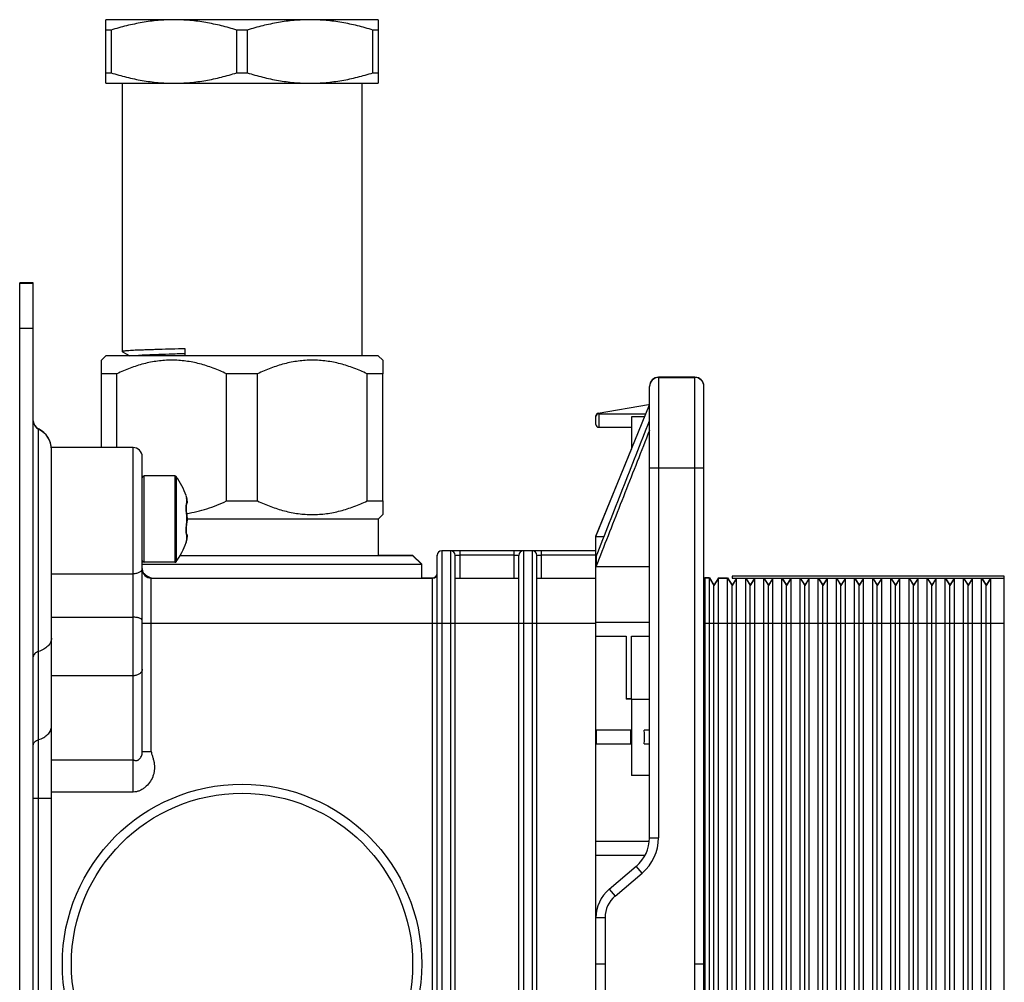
# Model space of a CAD drawing. Header units: millimetres. Extents: x -115 to 574, y -13 to 492.
# Tile 23 of 23: x 306 to 414, y 386 to 492. Entities that reach past the tile are written whole.
import ezdxf

# ---------------------------------------------------------------- set-up
doc = ezdxf.new("R2010")
doc.units = ezdxf.units.MM
doc.header["$LTSCALE"] = 30.734
doc.layers.get('0').update_dxf_attribs({"linetype": 'CONTINUOUS'})

msp = doc.modelspace()

# ---------------------------------------------------------------- linework, layer by layer
at = {"color": 7, "linetype": 'CONTINUOUS'}
for p, q in [((315.25, 485.32), (315.25, 492.32)), ((345.25, 492.32), (315.25, 492.32)), ((345.25, 492.32), (345.25, 485.32)), ((315.82, 491.17), (315.25, 491.17)), ((315.82, 491.17), (315.82, 486.48)), ((329.68, 486.48), (329.68, 491.17)), ((330.82, 491.17), (329.68, 491.17)), ((330.82, 491.17), (330.82, 486.48)), ((344.68, 486.48), (344.68, 491.17)), ((345.25, 491.17), (344.68, 491.17)), ((315.25, 486.48), (315.82, 486.48)), ((329.68, 486.48), (330.82, 486.48)), ((344.68, 486.48), (345.25, 486.48)), ((315.25, 485.32), (345.25, 485.32)), ((317.05, 485.32), (317.05, 455.77)), ((343.45, 485.32), (343.45, 455.32)), ((305.75, 313.32), (305.75, 463.36)), ((307.25, 463.36), (305.75, 463.36)), ((305.75, 463.32), (307.25, 463.32)), ((307.25, 313.32), (307.25, 463.36)), ((307.25, 458.32), (305.75, 458.32)), ((317.05, 455.77), (317.06, 455.76)), ((317.06, 455.76), (317.89, 455.32)), ((323.98, 455.32), (323.98, 456.08)), ((315.25, 455.32), (314.75, 454.82)), ((314.75, 453.32), (314.75, 454.82)), ((345.25, 455.32), (315.25, 455.32)), ((345.25, 455.32), (345.75, 454.82)), ((345.75, 454.82), (345.75, 453.32)), ((314.75, 445.2), (314.75, 453.32)), ((316.45, 453.32), (314.75, 453.32)), ((316.45, 445.2), (316.45, 453.32)), ((328.54, 439.32), (328.54, 453.32)), ((331.95, 453.32), (328.54, 453.32)), ((331.95, 439.32), (331.95, 453.32)), ((344.04, 439.32), (344.04, 453.32)), ((345.75, 453.32), (344.04, 453.32)), ((345.75, 439.32), (345.75, 453.32)), ((345.75, 439.32), (345.75, 453.32)), ((376.15, 452.95), (376.15, 402.22)), ((380.15, 452.95), (376.15, 452.95)), ((380.15, 452.94), (376.15, 452.94)), ((376.15, 452.94), (380.15, 452.94)), ((376.15, 452.92), (380.15, 452.92)), ((380.15, 323.73), (380.15, 452.95)), ((375.15, 402.22), (375.15, 451.92)), ((381.15, 324.73), (381.15, 451.92)), ((369.25, 435.42), (375.15, 449.92)), ((369.5, 448.99), (375.05, 449.95)), ((369.5, 448.97), (375.05, 449.93)), ((375.05, 449.95), (375.15, 449.95)), ((375.05, 449.93), (375.15, 449.93)), ((375.14, 449.93), (375.15, 449.94)), ((369.25, 447.73), (369.25, 448.68)), ((369.55, 448.93), (369.55, 447.43)), ((369.55, 448.93), (374.74, 448.93)), ((373.15, 448.58), (373.15, 445.01)), ((374.6, 448.58), (373.15, 448.58)), ((307.82, 329.42), (307.82, 447.26)), ((369.55, 447.43), (373.15, 447.43)), ((309.25, 331.45), (309.25, 445.21)), ((314.75, 445.21), (309.25, 445.21)), ((318.25, 445.2), (309.25, 445.2)), ((318.25, 407.26), (318.25, 445.2)), ((369.25, 435.45), (373.15, 445.03)), ((319.25, 411.74), (319.25, 444.2)), ((376.15, 442.92), (375.15, 442.92)), ((381.15, 442.92), (376.15, 442.92)), ((319.45, 432.57), (319.45, 442.07)), ((322.85, 442.07), (319.45, 442.07)), ((322.85, 442.07), (322.85, 432.57)), ((323.01, 441.99), (323.01, 432.66)), ((324.08, 439.9), (324.14, 439.61)), ((324.15, 439.59), (324.09, 439.87)), ((324.14, 439.61), (324.14, 439.11)), ((324.15, 439.59), (324.14, 439.61)), ((324.16, 439.52), (324.15, 439.59)), ((324.18, 439.42), (324.16, 439.53)), ((324.1, 438.46), (324.1, 438.54)), ((324.1, 438.38), (324.1, 438.46)), ((324.11, 438.29), (324.1, 438.38)), ((324.13, 438.93), (324.15, 438.96)), ((324.13, 438.94), (324.13, 438.94)), ((324.18, 439.35), (324.18, 439.42)), ((324.18, 439.35), (324.18, 439.36)), ((328.54, 439.32), (331.95, 439.32)), ((344.04, 439.32), (345.75, 439.32)), ((345.75, 439.32), (345.75, 437.82)), ((324.11, 438.2), (324.11, 438.3)), ((324.12, 438.1), (324.11, 438.2)), ((324.13, 438.01), (324.12, 438.11)), ((324.14, 437.9), (324.13, 438.01)), ((324.16, 437.77), (324.14, 437.91)), ((324.14, 437.83), (324.14, 436.82)), ((324.18, 437.66), (324.16, 437.78)), ((324.18, 437.58), (324.18, 437.66)), ((324.18, 437.58), (324.18, 437.56)), ((324.18, 437.58), (324.18, 437.58)), ((324.19, 437.53), (324.18, 437.58)), ((324.19, 437.45), (324.19, 437.53)), ((324.19, 437.37), (324.19, 437.45)), ((324.19, 437.32), (324.19, 437.32)), ((345.25, 437.32), (324.19, 437.32)), ((324.19, 437.32), (324.19, 437.3)), ((345.25, 437.32), (345.75, 437.82)), ((345.25, 437.32), (345.25, 433.32)), ((324.18, 437.07), (324.18, 437.08)), ((324.18, 437.07), (324.18, 437.07)), ((324.1, 435.97), (324.1, 436.04)), ((324.1, 435.91), (324.1, 435.97)), ((324.11, 435.86), (324.1, 435.92)), ((324.11, 435.82), (324.11, 435.87)), ((324.11, 435.78), (324.11, 435.82)), ((324.12, 435.75), (324.11, 435.79)), ((324.12, 435.73), (324.12, 435.75)), ((324.13, 435.71), (324.12, 435.73)), ((324.13, 435.7), (324.13, 435.71)), ((324.13, 435.71), (324.13, 435.71)), ((324.13, 435.71), (324.13, 435.7)), ((324.13, 435.71), (324.13, 435.71)), ((324.14, 435.54), (324.14, 435.04)), ((324.18, 435.3), (324.19, 435.33)), ((324.18, 435.3), (324.18, 435.3)), ((324.18, 435.3), (324.18, 435.29)), ((324.19, 435.54), (324.19, 435.56)), ((324.19, 435.53), (324.19, 435.54)), ((324.19, 435.51), (324.19, 435.53)), ((324.19, 435.5), (324.19, 435.52)), ((324.19, 435.46), (324.19, 435.5)), ((324.19, 435.44), (324.19, 435.46)), ((324.19, 435.42), (324.19, 435.44)), ((324.19, 435.39), (324.19, 435.42)), ((324.19, 435.36), (324.19, 435.39)), ((324.19, 435.33), (324.19, 435.36)), ((369.25, 435.45), (369.25, 435.43)), ((369.25, 341.23), (369.25, 435.42)), ((369.25, 435.42), (370.15, 435.42)), ((324.14, 435.04), (324.08, 434.74)), ((324.09, 434.78), (324.15, 435.06)), ((324.15, 435.06), (324.14, 435.04)), ((323.44, 433.32), (349.05, 433.32)), ((345.25, 433.34), (349.05, 433.34)), ((349.05, 433.34), (350.05, 432.34)), ((349.05, 433.32), (350.05, 432.32)), ((351.75, 343.32), (351.75, 433.34)), ((352.25, 433.84), (352.25, 342.82)), ((369.25, 433.84), (352.25, 433.84)), ((369.25, 433.82), (352.25, 433.82)), ((353.25, 342.82), (353.25, 433.84)), ((353.75, 343.32), (353.75, 433.32)), ((354.25, 433.84), (354.25, 430.82)), ((360.25, 433.33), (354.25, 433.33)), ((360.25, 430.82), (360.25, 433.84)), ((360.75, 343.32), (360.75, 433.32)), ((361.25, 433.84), (361.25, 342.82)), ((362.25, 342.82), (362.25, 433.84)), ((362.75, 343.32), (362.75, 433.32)), ((363.25, 430.82), (363.25, 433.84)), ((369.25, 433.33), (363.25, 433.33)), ((369.27, 433.19), (369.25, 433.15)), ((369.74, 433.33), (369.27, 432.12)), ((369.27, 433.19), (369.27, 432.12)), ((350.05, 432.32), (319.25, 432.32)), ((322.85, 432.57), (319.45, 432.57)), ((350.05, 432.34), (350.03, 432.34)), ((350.05, 430.82), (350.05, 432.34)), ((369.25, 432.09), (369.27, 432.12)), ((369.25, 432.09), (375.15, 432.09)), ((309.25, 431.29), (318.25, 431.29)), ((319.25, 431.72), (319.25, 431.82)), ((319.26, 431.71), (319.26, 431.66)), ((320.12, 430.9), (320.29, 430.86)), ((320.25, 411.74), (320.25, 430.82)), ((320.25, 430.82), (351.25, 430.82)), ((350.05, 430.84), (351.25, 430.84)), ((351.25, 430.83), (351.25, 430.84)), ((351.25, 345.82), (351.25, 430.82)), ((353.75, 430.82), (360.75, 430.82)), ((362.75, 430.82), (369.25, 430.82)), ((381.25, 430.84), (381.25, 345.82)), ((381.75, 430.84), (381.25, 430.84)), ((381.75, 430.82), (381.25, 430.82)), ((381.75, 430.83), (381.75, 430.84)), ((381.75, 430.84), (382.25, 430.04)), ((381.75, 345.82), (381.75, 430.82)), ((381.75, 430.82), (382.25, 430.02)), ((382.75, 430.84), (382.25, 430.04)), ((382.75, 430.82), (382.25, 430.02)), ((382.75, 345.82), (382.75, 430.84)), ((382.75, 430.84), (383.75, 430.84)), ((382.75, 430.82), (383.75, 430.82)), ((383.75, 430.83), (383.75, 430.84)), ((383.75, 430.84), (384.25, 430.04)), ((383.75, 345.82), (383.75, 430.82)), ((383.75, 430.82), (384.25, 430.02)), ((384.25, 431.04), (384.25, 430.82)), ((414.25, 431.04), (384.25, 431.04)), ((414.25, 431.02), (384.25, 431.02)), ((384.74, 430.82), (384.25, 430.04)), ((384.75, 430.82), (384.25, 430.02)), ((384.25, 430.82), (414.25, 430.82)), ((384.75, 345.82), (384.75, 430.82)), ((385.75, 345.82), (385.75, 430.82)), ((385.75, 430.82), (386.25, 430.02)), ((385.76, 430.82), (386.25, 430.04)), ((386.74, 430.82), (386.25, 430.04)), ((386.75, 430.82), (386.25, 430.02)), ((386.75, 345.82), (386.75, 430.82)), ((387.75, 345.82), (387.75, 430.82)), ((387.75, 430.82), (388.25, 430.02)), ((387.76, 430.82), (388.25, 430.04)), ((388.74, 430.82), (388.25, 430.04)), ((388.75, 430.82), (388.25, 430.02)), ((388.75, 345.82), (388.75, 430.82)), ((389.75, 345.82), (389.75, 430.82)), ((389.75, 430.82), (390.25, 430.02)), ((389.76, 430.82), (390.25, 430.04)), ((390.74, 430.82), (390.25, 430.04)), ((390.75, 430.82), (390.25, 430.02)), ((390.75, 345.82), (390.75, 430.82)), ((391.75, 345.82), (391.75, 430.82)), ((391.75, 430.82), (392.25, 430.02)), ((391.76, 430.82), (392.25, 430.04)), ((392.74, 430.82), (392.25, 430.04)), ((392.75, 430.82), (392.25, 430.02)), ((392.75, 345.82), (392.75, 430.82)), ((393.75, 345.82), (393.75, 430.82)), ((393.75, 430.82), (394.25, 430.02)), ((393.76, 430.82), (394.25, 430.04)), ((394.74, 430.82), (394.25, 430.04)), ((394.75, 430.82), (394.25, 430.02)), ((394.75, 345.82), (394.75, 430.82)), ((395.75, 345.82), (395.75, 430.82)), ((395.75, 430.82), (396.25, 430.02)), ((395.76, 430.82), (396.25, 430.04)), ((396.74, 430.82), (396.25, 430.04)), ((396.75, 430.82), (396.25, 430.02)), ((396.75, 345.82), (396.75, 430.82)), ((397.75, 345.82), (397.75, 430.82)), ((397.75, 430.82), (398.25, 430.02)), ((397.76, 430.82), (398.25, 430.04)), ((398.74, 430.82), (398.25, 430.04)), ((398.75, 430.82), (398.25, 430.02)), ((398.75, 345.82), (398.75, 430.82)), ((399.75, 345.82), (399.75, 430.82)), ((399.75, 430.82), (400.25, 430.02)), ((399.76, 430.82), (400.25, 430.04)), ((400.74, 430.82), (400.25, 430.04)), ((400.75, 430.82), (400.25, 430.02)), ((400.75, 345.82), (400.75, 430.82)), ((401.75, 345.82), (401.75, 430.82)), ((401.75, 430.82), (402.25, 430.02)), ((401.76, 430.82), (402.25, 430.04)), ((402.74, 430.82), (402.25, 430.04)), ((402.75, 430.82), (402.25, 430.02)), ((402.75, 345.82), (402.75, 430.82)), ((403.75, 345.82), (403.75, 430.82)), ((403.75, 430.82), (404.25, 430.02)), ((403.76, 430.82), (404.25, 430.04)), ((404.74, 430.82), (404.25, 430.04)), ((404.75, 430.82), (404.25, 430.02)), ((404.75, 345.82), (404.75, 430.82)), ((405.75, 345.82), (405.75, 430.82)), ((405.75, 430.82), (406.25, 430.02)), ((405.76, 430.82), (406.25, 430.04)), ((406.74, 430.82), (406.25, 430.04)), ((406.75, 430.82), (406.25, 430.02)), ((406.75, 345.82), (406.75, 430.82)), ((407.75, 345.82), (407.75, 430.82)), ((407.75, 430.82), (408.25, 430.02)), ((407.76, 430.82), (408.25, 430.04)), ((408.74, 430.82), (408.25, 430.04)), ((408.75, 430.82), (408.25, 430.02)), ((408.75, 345.82), (408.75, 430.82)), ((409.75, 345.82), (409.75, 430.82)), ((409.75, 430.82), (410.25, 430.02)), ((409.76, 430.82), (410.25, 430.04)), ((410.74, 430.82), (410.25, 430.04)), ((410.75, 430.82), (410.25, 430.02)), ((410.75, 345.82), (410.75, 430.82)), ((411.75, 345.82), (411.75, 430.82)), ((411.75, 430.82), (412.25, 430.02)), ((411.76, 430.82), (412.25, 430.04)), ((412.74, 430.82), (412.25, 430.04)), ((412.75, 430.82), (412.25, 430.02)), ((412.75, 345.82), (412.75, 430.82)), ((414.25, 345.82), (414.25, 431.04)), ((382.25, 346.62), (382.25, 430.04)), ((384.25, 346.62), (384.25, 430.04)), ((386.25, 346.62), (386.25, 430.04)), ((388.25, 346.62), (388.25, 430.04)), ((390.25, 346.62), (390.25, 430.04)), ((392.25, 346.62), (392.25, 430.04)), ((394.25, 346.62), (394.25, 430.04)), ((396.25, 346.62), (396.25, 430.04)), ((398.25, 346.62), (398.25, 430.04)), ((400.25, 346.62), (400.25, 430.04)), ((402.25, 346.62), (402.25, 430.04)), ((404.25, 346.62), (404.25, 430.04)), ((406.25, 346.62), (406.25, 430.04)), ((408.25, 346.62), (408.25, 430.04)), ((410.25, 346.62), (410.25, 430.04)), ((412.25, 346.62), (412.25, 430.04)), ((309.25, 426.51), (318.25, 426.51)), ((369.25, 425.82), (319.25, 425.82)), ((375.15, 425.92), (369.25, 425.92)), ((414.25, 425.82), (381.15, 425.82)), ((369.25, 424.42), (372.57, 424.42)), ((372.57, 424.42), (372.57, 417.5)), ((373.18, 417.5), (373.18, 424.42)), ((373.18, 424.42), (375.15, 424.42)), ((318.25, 420.07), (309.25, 420.07)), ((373.15, 417.5), (372.57, 417.5)), ((372.87, 417.57), (372.87, 417.57)), ((373.15, 417.52), (373.15, 409.07)), ((373.18, 417.5), (375.15, 417.5)), ((373.15, 414.07), (369.25, 414.07)), ((369.28, 414.07), (369.28, 412.57)), ((373.07, 414.07), (373.07, 412.57)), ((375.15, 414.07), (374.57, 414.07)), ((369.25, 412.57), (373.15, 412.57)), ((374.57, 412.57), (375.15, 412.57)), ((309.25, 410.79), (318.25, 410.79)), ((375.15, 409.07), (373.15, 409.07)), ((318.25, 407.26), (309.25, 407.26)), ((309.25, 406.54), (307.25, 406.54)), ((375.13, 401.82), (369.25, 401.82)), ((375.15, 402.22), (376.15, 402.22)), ((369.25, 400.32), (374.68, 400.32)), ((370.7, 396.55), (373.7, 399.09)), ((371.35, 395.79), (374.35, 398.33)), ((374.35, 398.33), (373.7, 399.09)), ((370.7, 396.55), (371.35, 395.79)), ((370.25, 393.42), (369.25, 393.42)), ((370.25, 393.42), (370.25, 363.72))]:
    msp.add_line(p, q, dxfattribs=at)
for points in [[(324.09, 439.87), (324.09, 439.89), (324.08, 439.9)], [(324.1, 438.54), (324.1, 438.61), (324.1, 438.67), (324.1, 438.73), (324.11, 438.78), (324.11, 438.83), (324.11, 438.86), (324.12, 438.89), (324.12, 438.92), (324.13, 438.93), (324.13, 438.94)], [(324.15, 438.96), (324.16, 438.98), (324.17, 439.01), (324.18, 439.03), (324.18, 439.05), (324.19, 439.07), (324.19, 439.09), (324.19, 439.11), (324.19, 439.12), (324.19, 439.14), (324.19, 439.18)], [(324.19, 439.18), (324.19, 439.2), (324.19, 439.23), (324.19, 439.26), (324.19, 439.29), (324.18, 439.33), (324.18, 439.35)], [(324.18, 437.07), (324.19, 437.12), (324.19, 437.2), (324.19, 437.28), (324.19, 437.37)], [(324.1, 436.03), (324.1, 436.1), (324.1, 436.18), (324.1, 436.26), (324.11, 436.35), (324.11, 436.44), (324.12, 436.54), (324.13, 436.64), (324.14, 436.74)], [(324.14, 436.74), (324.16, 436.87), (324.18, 436.99), (324.18, 437.07)], [(324.19, 435.56), (324.19, 435.57), (324.18, 435.59), (324.18, 435.61), (324.17, 435.64), (324.16, 435.66), (324.15, 435.69), (324.13, 435.71)], [(324.19, 435.56), (324.19, 435.57), (324.18, 435.59), (324.18, 435.61), (324.17, 435.63), (324.16, 435.66), (324.15, 435.68), (324.13, 435.71)], [(324.15, 435.06), (324.16, 435.12), (324.18, 435.23), (324.18, 435.3)], [(324.08, 434.74), (324.09, 434.76), (324.09, 434.78)], [(319.26, 431.66), (319.28, 431.61), (319.3, 431.55), (319.32, 431.5), (319.36, 431.44), (319.41, 431.38), (319.47, 431.31), (319.54, 431.24), (319.63, 431.17), (319.73, 431.09), (319.84, 431.02), (319.97, 430.96), (320.12, 430.9)], [(320.29, 430.86), (320.45, 430.83), (320.6, 430.82)]]:
    msp.add_lwpolyline(points, dxfattribs=at)
for radius in [19.8, 18.8]:
    msp.add_circle((330.25, 388.32), radius, dxfattribs=at)
for centre, radius, start, end in [((376.15, 451.95), 1, 90, 180), ((376.15, 451.94), 1, 90, 180), ((376.15, 451.94), 1, 90, 180), ((376.15, 451.92), 1, 90, 180), ((380.15, 451.95), 1, 0, 90), ((380.15, 451.94), 1, 0, 90), ((380.15, 451.94), 1, 0, 90), ((380.15, 451.92), 1, 0, 90), ((308.25, 448.16), 1, 181.7945, 244.6231), ((308.25, 448.15), 1, 181.0734, 244.6231), ((308.25, 448.15), 1, 180.7211, 244.6231), ((308.25, 448.13), 1, 180, 244.6231), ((369.55, 448.69), 0.3, 99.7824, 180.264), ((369.55, 448.68), 0.3, 99.7824, 180.264), ((369.55, 448.63), 0.3, 90, 180.0028), ((369.55, 448.65), 0.3, 174.8184, 179.9973), ((306.75, 445), 2.5, 0, 64.6231), ((306.75, 444.99), 2.5, 0, 64.6231), ((306.75, 444.98), 2.5, 0, 64.6231), ((306.75, 444.97), 2.5, 0, 64.6231), ((369.55, 447.73), 0.3, 179.9946, 270), ((318.25, 444.2), 1, 0, 90), ((319.45, 441.87), 0.2, 90, 180), ((322.85, 441.87), 0.2, 35.6853, 90), ((316.51, 437.32), 8, 18.8191, 35.6853), ((322.05, 439.16), 2.14, 11.6519, 12.2739), ((324.02, 439.56), 0.131, 9.4532, 11.1838), ((325.41, 438.77), 1.32, 172.0458, 172.4713), ((323.93, 439.09), 0.25, 321.7823, 327.5639), ((322.75, 439.23), 1.44, 4.8099, 5.1134), ((322.64, 439.22), 1.55, 3.2029, 4.8005), ((330.1, 438.66), 6.02, 187.8193, 187.9858), ((324.14, 437.85), 0.0134, 7.8659, 13.4437), ((322.24, 437.37), 1.96, 5.7768, 6.2338), ((324.13, 437.58), 0.0563, 4.5209, 7.6354), ((330.1, 435.98), 6.02, 172.0147, 172.1811), ((322.24, 437.28), 1.96, 353.7649, 354.2241), ((325.41, 435.88), 1.32, 187.5327, 187.9549), ((323.93, 435.55), 0.253, 32.4622, 38.2137), ((322.6, 435.43), 1.58, 355.2187, 356.7776), ((322.75, 435.42), 1.44, 354.8857, 355.19), ((316.51, 437.32), 8, 324.3147, 341.1809), ((322.06, 435.49), 2.14, 347.7232, 348.3455), ((352.25, 433.34), 0.5, 90, 180), ((352.25, 433.32), 0.5, 90, 180), ((353.25, 433.34), 0.5, 74.4613, 90), ((353.25, 433.32), 0.5, 0, 90), ((361.25, 433.32), 0.5, 90, 180), ((361.25, 433.34), 0.5, 90, 105.5387), ((362.25, 433.34), 0.5, 74.4613, 90), ((362.25, 433.32), 0.5, 0, 90), ((319.45, 432.77), 0.2, 180, 270), ((322.85, 432.77), 0.2, 270, 324.3147), ((320.25, 431.82), 1, 180, 270), ((351.25, 431.32), 0.5, 270, 360), ((351.25, 431.34), 0.5, 270, 357.8546), ((381.25, 431.34), 0.5, 258.463, 270), ((381.25, 431.32), 0.5, 258.4329, 270), ((371.05, 402.22), 4.1, 310.2799, 360), ((371.05, 402.22), 5.1, 310.2799, 360), ((373.35, 393.42), 4.1, 130.2799, 180), ((373.35, 393.42), 3.1, 130.2799, 180)]:
    msp.add_arc(centre, radius, start, end, dxfattribs=at)
for start_param, end_param in [(-0.177571, -0.161994), (-1.748367, -1.393568)]:
    msp.add_ellipse((372.87, 413.32), major_axis=(0, 4.25), ratio=0.406897, start_param=start_param, end_param=end_param, dxfattribs=at)
for points, knots in [([(322.75, 492.32), (322.16, 492.32), (320.99, 492.27), (319.25, 492.04), (317.52, 491.67), (316.38, 491.35), (315.82, 491.17)], [0, 0, 0, 0, 0.248982, 0.498443, 0.748727, 1, 1, 1, 1]), ([(329.68, 491.17), (329.11, 491.35), (327.98, 491.67), (326.25, 492.04), (324.51, 492.27), (323.33, 492.32), (322.75, 492.32)], [0, 0, 0, 0, 0.251273, 0.501557, 0.751018, 1, 1, 1, 1]), ([(337.75, 492.32), (337.16, 492.32), (335.99, 492.27), (334.25, 492.04), (332.52, 491.67), (331.38, 491.35), (330.82, 491.17)], [0, 0, 0, 0, 0.248982, 0.498443, 0.748727, 1, 1, 1, 1]), ([(344.68, 491.17), (344.11, 491.35), (342.98, 491.67), (341.25, 492.04), (339.51, 492.27), (338.33, 492.32), (337.75, 492.32)], [0, 0, 0, 0, 0.251273, 0.501557, 0.751018, 1, 1, 1, 1]), ([(315.82, 486.48), (316.38, 486.3), (317.52, 485.98), (319.25, 485.61), (320.99, 485.38), (322.16, 485.32), (322.75, 485.32)], [0, 0, 0, 0, 0.251273, 0.501557, 0.751018, 1, 1, 1, 1]), ([(322.75, 485.32), (323.33, 485.32), (324.51, 485.38), (326.25, 485.61), (327.98, 485.98), (329.11, 486.3), (329.68, 486.48)], [0, 0, 0, 0, 0.248982, 0.498443, 0.748727, 1, 1, 1, 1]), ([(330.82, 486.48), (331.38, 486.3), (332.52, 485.98), (334.25, 485.61), (335.99, 485.38), (337.16, 485.32), (337.75, 485.32)], [0, 0, 0, 0, 0.251273, 0.501557, 0.751018, 1, 1, 1, 1]), ([(337.75, 485.32), (338.33, 485.32), (339.51, 485.38), (341.25, 485.61), (342.98, 485.98), (344.11, 486.3), (344.68, 486.48)], [0, 0, 0, 0, 0.248982, 0.498443, 0.748727, 1, 1, 1, 1]), ([(323.98, 456.08), (323.48, 456.07), (322.53, 456.04), (321.37, 456.01), (320.51, 455.98), (319.94, 455.96), (319.41, 455.94), (318.93, 455.93), (318.5, 455.91), (318.13, 455.89), (317.81, 455.87), (317.54, 455.85), (317.36, 455.83), (317.24, 455.82), (317.17, 455.81), (317.12, 455.8), (317.09, 455.79), (317.07, 455.78), (317.06, 455.78), (317.05, 455.77), (317.05, 455.77)], [0, 0, 0, 0, 0.216134, 0.412078, 0.501358, 0.584297, 0.660522, 0.729689, 0.791487, 0.845638, 0.891901, 0.930075, 0.959999, 0.97183, 0.98156, 0.989189, 0.994729, 0.996732, 0.998243, 1, 1, 1, 1]), ([(328.54, 453.32), (328.07, 453.55), (327.1, 453.97), (325.59, 454.45), (324.06, 454.75), (322.5, 454.86), (320.94, 454.75), (319.4, 454.45), (317.9, 453.97), (316.93, 453.55), (316.45, 453.32)], [0, 0, 0, 0, 0.126325, 0.251638, 0.376078, 0.5, 0.623922, 0.748362, 0.873675, 1, 1, 1, 1]), ([(323.98, 455.53), (323.39, 455.52), (322.29, 455.48), (320.8, 455.43), (319.74, 455.39), (319.06, 455.35), (318.77, 455.33), (318.65, 455.32)], [0, 0, 0, 0, 0.332146, 0.61526, 0.840383, 0.928729, 1, 1, 1, 1]), ([(344.04, 453.32), (343.57, 453.55), (342.6, 453.97), (341.1, 454.45), (339.56, 454.75), (338, 454.86), (336.44, 454.75), (334.9, 454.45), (333.4, 453.97), (332.43, 453.55), (331.95, 453.32)], [0, 0, 0, 0, 0.126323, 0.251635, 0.376077, 0.5, 0.623923, 0.748365, 0.873677, 1, 1, 1, 1]), ([(369.27, 433.19), (369.76, 434.43), (370.74, 436.93), (372.7, 441.92), (374.17, 445.66), (375.15, 448.15)], [0, 0, 0, 0, 0.249984, 0.499984, 1, 1, 1, 1]), ([(375.15, 447.09), (374.25, 444.8), (372.44, 440.21), (370.64, 435.62), (369.74, 433.33)], [0, 0, 0, 0, 0.500012, 1, 1, 1, 1]), ([(324.15, 439.59), (324.15, 439.57), (324.17, 439.49), (324.18, 439.42), (324.18, 439.36)], [0, 0, 0, 0, 0.235693, 1, 1, 1, 1]), ([(324.1, 438.94), (324.09, 438.87), (324.08, 438.7), (324.09, 438.44), (324.1, 438.15), (324.13, 437.95), (324.14, 437.84)], [0, 0, 0, 0, 0.198522, 0.445181, 0.719901, 1, 1, 1, 1]), ([(324.14, 439.11), (324.13, 439.09), (324.12, 439.03), (324.11, 438.98), (324.1, 438.95)], [0, 0, 0, 0, 0.42221, 1, 1, 1, 1]), ([(324.13, 438.94), (324.14, 438.97), (324.16, 439.02), (324.15, 439.08), (324.14, 439.11)], [0, 0, 0, 0, 0.522914, 1, 1, 1, 1]), ([(324.14, 437.94), (324.52, 437.99), (325.28, 438.14), (326.76, 438.55), (327.84, 438.99), (328.54, 439.32)], [0, 0, 0, 0, 0.248087, 0.497372, 1, 1, 1, 1]), ([(324.14, 438.96), (324.16, 438.98), (324.18, 439.03), (324.18, 439.09), (324.18, 439.12)], [0, 0, 0, 0, 0.521283, 1, 1, 1, 1]), ([(324.18, 439.12), (324.18, 439.12), (324.18, 439.12), (324.16, 439.12), (324.15, 439.12), (324.15, 439.11), (324.14, 439.11)], [0, 0, 0, 0, 0.194494, 0.393522, 0.653352, 1, 1, 1, 1]), ([(324.19, 439.31), (324.19, 439.28), (324.19, 439.23), (324.19, 439.18), (324.19, 439.15), (324.19, 439.13), (324.19, 439.12), (324.19, 439.12), (324.19, 439.11), (324.18, 439.12), (324.18, 439.12)], [0, 0, 0, 0, 0.457314, 0.641547, 0.787406, 0.89117, 0.927068, 0.952703, 0.97661, 1, 1, 1, 1]), ([(331.95, 439.32), (332.43, 439.1), (333.4, 438.68), (334.9, 438.2), (336.44, 437.89), (338, 437.79), (339.56, 437.89), (341.1, 438.2), (342.6, 438.68), (343.57, 439.1), (344.04, 439.32)], [0, 0, 0, 0, 0.126323, 0.251635, 0.376077, 0.5, 0.623923, 0.748365, 0.873677, 1, 1, 1, 1]), ([(324.15, 437.85), (324.15, 437.84), (324.15, 437.84), (324.15, 437.83), (324.14, 437.83)], [0, 0, 0, 0, 0.21829, 1, 1, 1, 1]), ([(324.14, 437.83), (324.15, 437.81), (324.16, 437.72), (324.17, 437.64), (324.18, 437.58)], [0, 0, 0, 0, 0.262402, 1, 1, 1, 1]), ([(324.18, 437.56), (324.19, 437.53), (324.19, 437.45), (324.19, 437.37), (324.19, 437.32)], [0, 0, 0, 0, 0.472519, 1, 1, 1, 1]), ([(324.19, 437.3), (324.19, 437.26), (324.19, 437.19), (324.19, 437.12), (324.18, 437.08)], [0, 0, 0, 0, 0.526989, 1, 1, 1, 1]), ([(324.14, 436.8), (324.13, 436.7), (324.1, 436.5), (324.09, 436.21), (324.08, 435.94), (324.09, 435.78), (324.1, 435.71)], [0, 0, 0, 0, 0.280137, 0.554872, 0.801518, 1, 1, 1, 1]), ([(324.18, 437.07), (324.18, 437.05), (324.17, 436.96), (324.15, 436.88), (324.14, 436.82)], [0, 0, 0, 0, 0.236544, 1, 1, 1, 1]), ([(324.15, 436.8), (324.15, 436.8), (324.15, 436.81), (324.15, 436.82), (324.14, 436.82)], [0, 0, 0, 0, 0.21857, 1, 1, 1, 1]), ([(324.1, 435.7), (324.11, 435.67), (324.12, 435.62), (324.13, 435.56), (324.14, 435.54)], [0, 0, 0, 0, 0.577851, 1, 1, 1, 1]), ([(324.13, 435.71), (324.14, 435.68), (324.16, 435.62), (324.15, 435.57), (324.14, 435.54)], [0, 0, 0, 0, 0.521554, 1, 1, 1, 1]), ([(324.14, 435.69), (324.16, 435.67), (324.18, 435.61), (324.18, 435.56), (324.18, 435.53)], [0, 0, 0, 0, 0.517297, 1, 1, 1, 1]), ([(324.14, 435.54), (324.15, 435.54), (324.15, 435.53), (324.16, 435.53), (324.18, 435.52), (324.18, 435.53), (324.18, 435.53)], [0, 0, 0, 0, 0.346425, 0.606111, 0.805188, 1, 1, 1, 1]), ([(324.18, 435.29), (324.18, 435.27), (324.17, 435.19), (324.16, 435.12), (324.15, 435.06)], [0, 0, 0, 0, 0.263411, 1, 1, 1, 1]), ([(324.18, 435.53), (324.18, 435.53), (324.19, 435.54), (324.19, 435.53), (324.19, 435.52), (324.19, 435.51), (324.19, 435.49), (324.19, 435.47), (324.19, 435.41), (324.19, 435.37), (324.19, 435.34)], [0, 0, 0, 0, 0.023447, 0.047275, 0.072888, 0.108771, 0.212497, 0.358337, 0.542602, 1, 1, 1, 1]), ([(353.75, 433.32), (353.75, 433.32), (353.75, 433.32), (353.75, 433.32), (353.76, 433.32), (353.76, 433.33), (353.76, 433.33), (353.77, 433.33), (353.79, 433.33), (353.81, 433.33), (353.84, 433.33), (353.86, 433.33), (353.91, 433.33), (353.98, 433.33), (354.06, 433.33), (354.15, 433.33), (354.22, 433.33), (354.25, 433.33)], [0, 0, 0, 0, 0.00128, 0.004914, 0.010935, 0.019335, 0.030093, 0.043186, 0.076247, 0.118201, 0.168644, 0.227093, 0.292985, 0.444496, 0.617359, 0.804924, 1, 1, 1, 1]), ([(360.25, 433.33), (360.28, 433.33), (360.35, 433.33), (360.44, 433.33), (360.52, 433.33), (360.59, 433.33), (360.63, 433.33), (360.66, 433.33), (360.69, 433.33), (360.71, 433.33), (360.72, 433.33), (360.73, 433.33), (360.74, 433.33), (360.74, 433.32), (360.75, 433.32), (360.75, 433.32), (360.75, 433.32), (360.75, 433.32)], [0, 0, 0, 0, 0.195076, 0.382641, 0.555504, 0.707015, 0.772907, 0.831356, 0.881799, 0.923753, 0.956814, 0.969907, 0.980665, 0.989065, 0.995086, 0.99872, 1, 1, 1, 1]), ([(362.75, 433.32), (362.75, 433.32), (362.75, 433.32), (362.75, 433.32), (362.76, 433.32), (362.76, 433.33), (362.76, 433.33), (362.77, 433.33), (362.79, 433.33), (362.81, 433.33), (362.84, 433.33), (362.86, 433.33), (362.91, 433.33), (362.98, 433.33), (363.06, 433.33), (363.15, 433.33), (363.22, 433.33), (363.25, 433.33)], [0, 0, 0, 0, 0.00128, 0.004914, 0.010935, 0.019335, 0.030093, 0.043186, 0.076247, 0.118201, 0.168644, 0.227093, 0.292985, 0.444496, 0.617359, 0.804924, 1, 1, 1, 1]), ([(319.25, 431.88), (319.25, 431.84), (319.24, 431.76), (319.18, 431.65), (319.08, 431.55), (318.95, 431.46), (318.8, 431.39), (318.57, 431.31), (318.38, 431.29), (318.25, 431.29)], [0, 0, 0, 0, 0.092004, 0.190152, 0.298747, 0.419638, 0.552561, 0.695706, 1, 1, 1, 1]), ([(319.25, 426.15), (319.25, 426.16), (319.25, 426.18), (319.23, 426.22), (319.21, 426.26), (319.16, 426.3), (319.08, 426.36), (318.95, 426.41), (318.8, 426.46), (318.63, 426.49), (318.44, 426.51), (318.31, 426.51), (318.25, 426.51)], [0, 0, 0, 0, 0.032065, 0.066022, 0.103402, 0.145261, 0.244353, 0.364794, 0.504719, 0.660495, 0.827386, 1, 1, 1, 1]), ([(309.25, 424.19), (309.25, 424.12), (309.23, 423.96), (309.16, 423.74), (309.03, 423.52), (308.8, 423.25), (308.4, 422.96), (308.02, 422.8), (307.82, 422.74)], [0, 0, 0, 0, 0.104565, 0.21197, 0.324636, 0.44428, 0.706896, 1, 1, 1, 1]), ([(307.82, 422.74), (307.74, 422.72), (307.59, 422.65), (307.4, 422.52), (307.3, 422.37), (307.26, 422.25), (307.25, 422.19), (307.25, 422.16)], [0, 0, 0, 0, 0.293369, 0.556225, 0.787838, 0.89534, 1, 1, 1, 1]), ([(319.25, 420.78), (319.25, 420.73), (319.24, 420.64), (319.18, 420.5), (319.08, 420.38), (318.91, 420.23), (318.63, 420.1), (318.38, 420.07), (318.25, 420.07)], [0, 0, 0, 0, 0.103457, 0.210669, 0.324498, 0.446432, 0.712951, 1, 1, 1, 1]), ([(372.57, 417.5), (372.59, 417.52), (372.65, 417.54), (372.75, 417.56), (372.83, 417.57), (372.87, 417.57)], [0, 0, 0, 0, 0.25843, 0.633257, 1, 1, 1, 1]), ([(372.87, 417.57), (372.89, 417.57), (372.95, 417.57), (373.05, 417.55), (373.12, 417.53), (373.15, 417.52)], [0, 0, 0, 0, 0.245024, 0.616897, 1, 1, 1, 1]), ([(307.82, 413.03), (308.02, 413.09), (308.4, 413.24), (308.8, 413.54), (309.03, 413.81), (309.16, 414.02), (309.23, 414.25), (309.25, 414.4), (309.25, 414.48)], [0, 0, 0, 0, 0.293104, 0.55572, 0.675364, 0.78803, 0.895435, 1, 1, 1, 1]), ([(307.25, 412.45), (307.25, 412.48), (307.26, 412.54), (307.3, 412.66), (307.4, 412.8), (307.59, 412.94), (307.74, 413), (307.82, 413.03)], [0, 0, 0, 0, 0.10466, 0.212162, 0.443775, 0.706631, 1, 1, 1, 1]), ([(318.25, 410.79), (318.27, 410.79), (318.3, 410.79), (318.35, 410.77), (318.4, 410.76), (318.46, 410.74), (318.54, 410.72), (318.64, 410.72), (318.74, 410.75), (318.87, 410.82), (319, 410.93), (319.12, 411.11), (319.21, 411.31), (319.25, 411.52), (319.25, 411.67), (319.25, 411.74)], [0, 0, 0, 0, 0.032519, 0.063344, 0.092853, 0.121808, 0.179803, 0.239332, 0.300549, 0.36282, 0.488084, 0.613513, 0.739953, 0.869785, 1, 1, 1, 1]), ([(320.25, 411.74), (320.25, 411.68), (320.27, 411.56), (320.31, 411.39), (320.37, 411.22), (320.44, 410.99), (320.52, 410.7), (320.59, 410.34), (320.61, 409.98), (320.59, 409.62), (320.52, 409.27), (320.38, 408.81), (320.08, 408.28), (319.67, 407.84), (319.28, 407.56), (318.95, 407.39), (318.61, 407.28), (318.37, 407.26), (318.25, 407.26)], [0, 0, 0, 0, 0.031237, 0.062511, 0.093791, 0.125071, 0.187619, 0.25016, 0.312701, 0.375243, 0.437783, 0.500322, 0.625146, 0.749973, 0.812509, 0.875031, 0.937528, 1, 1, 1, 1]), ([(319.25, 411.74), (319.25, 411.74), (319.25, 411.74), (319.25, 411.74), (319.25, 411.74), (319.25, 411.74), (319.26, 411.74), (319.26, 411.74), (319.27, 411.74), (319.28, 411.74), (319.29, 411.74), (319.31, 411.74), (319.33, 411.74), (319.37, 411.74), (319.42, 411.74), (319.48, 411.74), (319.54, 411.74), (319.62, 411.74), (319.73, 411.74), (319.87, 411.74), (320.06, 411.74), (320.18, 411.74), (320.25, 411.74)], [0, 0, 0, 0, 0.000422, 0.001635, 0.003448, 0.00574, 0.008486, 0.011784, 0.020274, 0.031116, 0.044195, 0.059572, 0.077215, 0.119119, 0.169508, 0.227896, 0.29372, 0.366347, 0.445077, 0.617761, 0.805134, 1, 1, 1, 1]), ([(369.25, 388.32), (369.25, 388.32), (369.25, 388.32), (369.26, 388.32), (369.27, 388.32), (369.3, 388.32), (369.33, 388.32), (369.37, 388.32), (369.42, 388.32), (369.48, 388.32), (369.54, 388.32), (369.62, 388.32), (369.73, 388.32), (369.87, 388.32), (370.06, 388.32), (370.18, 388.32), (370.25, 388.32)], [0, 0, 0, 0, 0.001715, 0.005416, 0.01981, 0.043639, 0.076678, 0.11861, 0.169031, 0.227454, 0.293318, 0.365987, 0.444762, 0.617545, 0.805024, 1, 1, 1, 1]), ([(380.15, 388.32), (380.21, 388.32), (380.34, 388.32), (380.53, 388.32), (380.67, 388.32), (380.78, 388.32), (380.85, 388.32), (380.92, 388.32), (380.98, 388.32), (381.03, 388.32), (381.07, 388.32), (381.1, 388.32), (381.13, 388.32), (381.14, 388.32), (381.15, 388.32), (381.15, 388.32), (381.15, 388.32)], [0, 0, 0, 0, 0.194976, 0.382455, 0.555238, 0.634013, 0.706682, 0.772546, 0.830969, 0.88139, 0.923322, 0.956361, 0.98019, 0.994584, 0.998285, 1, 1, 1, 1])]:
    msp.add_open_spline(points, degree=3, knots=knots, dxfattribs=at)

doc.saveas('drawing.dxf')
